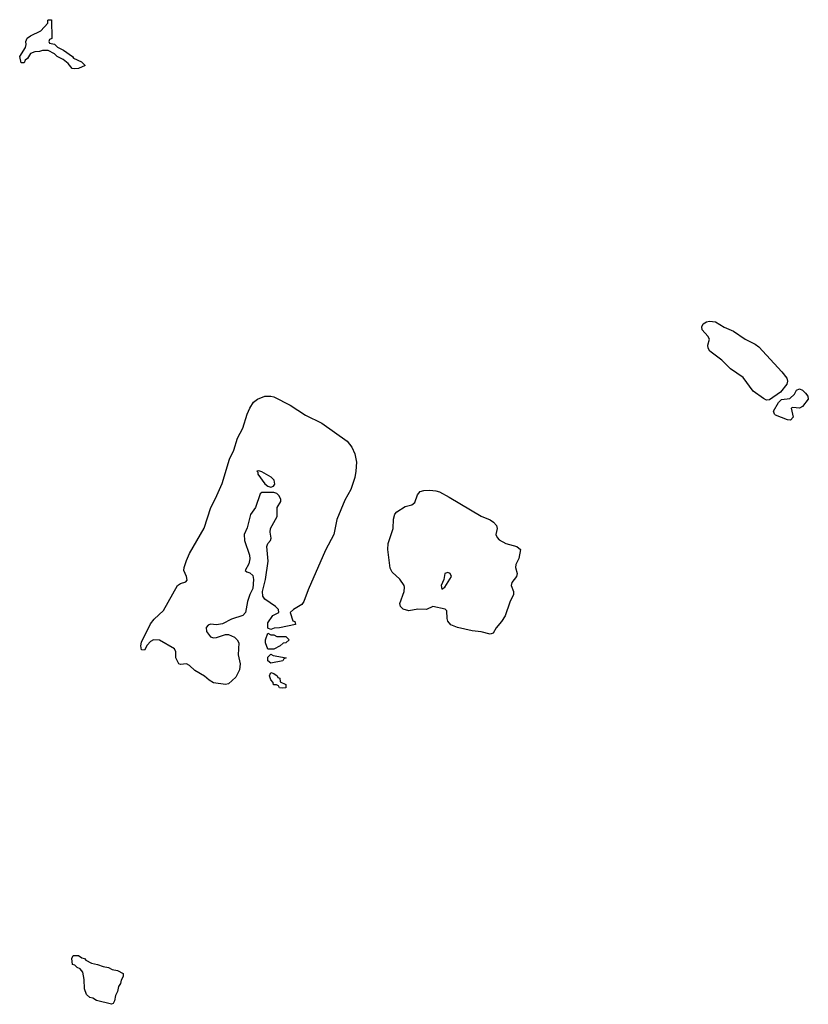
# Model space of a CAD drawing. Header units: inches. Extents: x 2808529 to 2951249, y 860290 to 1033701.
# Tile 46 of 153: x 2834719 to 2839969, y 1013985 to 1020534. Entities that reach past the tile are written whole.
import ezdxf

# ---------------------------------------------------------------- set-up
doc = ezdxf.new("R2010")
doc.units = ezdxf.units.IN
doc.header["$MEASUREMENT"] = 0
doc.layers.add('C8031', color=7, linetype='Continuous')
doc.layers.add('C8032', color=7, linetype='Continuous')

msp = doc.modelspace()

# ---------------------------------------------------------------- linework, layer by layer
at = {"layer": 'C8031', "color": 6}
for points in [[(2839690, 1018004.3), (2839670, 1018014.1), (2839602.1, 1018062.1), (2839534.1, 1018154.1), (2839450, 1018210.9), (2839393.5, 1018270), (2839313.7, 1018330), (2839301.4, 1018350), (2839299.5, 1018370), (2839309.9, 1018410), (2839300.2, 1018430), (2839262.5, 1018470), (2839259.3, 1018490), (2839268.7, 1018511.3), (2839290, 1018525.1), (2839310, 1018529.7), (2839350, 1018524.6), (2839408.4, 1018488.4), (2839470, 1018462), (2839548.3, 1018408.3), (2839616, 1018376), (2839638.6, 1018358.6), (2839792, 1018192), (2839825, 1018150), (2839830.7, 1018130), (2839824.8, 1018110), (2839782.9, 1018057.1), (2839710, 1018006.4)], [(2836390, 1016478), (2836370, 1016486), (2836370, 1016522), (2836405.2, 1016570), (2836444, 1016590), (2836440.9, 1016610), (2836423, 1016630), (2836350, 1016678.5), (2836338.6, 1016698.6), (2836335.2, 1016730), (2836354.6, 1016810), (2836373.4, 1016933.4), (2836363.4, 1017030), (2836370, 1017050.4), (2836389.7, 1017070.3), (2836393.8, 1017086.2), (2836385.6, 1017125.6), (2836389, 1017150), (2836432.8, 1017230), (2836434, 1017290), (2836457.2, 1017330), (2836456.5, 1017343.5), (2836446.6, 1017366.6), (2836430, 1017382), (2836410, 1017389), (2836330.6, 1017389.4), (2836319.8, 1017380.2), (2836289.2, 1017290), (2836256.2, 1017243.8), (2836233.3, 1017153.3), (2836213.5, 1017110), (2836214.6, 1017070), (2836248, 1016972), (2836251.1, 1016948.9), (2836245.3, 1016914.7), (2836220.7, 1016870), (2836230, 1016860.7), (2836250, 1016854.4), (2836270, 1016836.4), (2836274.8, 1016810), (2836270.2, 1016749.8), (2836250.2, 1016710), (2836235.8, 1016664.3), (2836222, 1016590), (2836203.8, 1016570), (2836130, 1016546.4), (2836070, 1016515.3), (2836030, 1016509.2), (2835990, 1016514), (2835972.9, 1016507.1), (2835959.7, 1016490), (2835963.4, 1016463.4), (2835990, 1016429.4), (2836010, 1016422.9), (2836030, 1016424.4), (2836090, 1016444.9), (2836110, 1016444.9), (2836150, 1016426.8), (2836167.8, 1016410), (2836178.3, 1016390), (2836172.9, 1016310), (2836187.3, 1016250), (2836181.9, 1016210), (2836158.8, 1016161.2), (2836110, 1016115.8), (2836090, 1016110.9), (2836010, 1016124), (2835980.4, 1016140.4), (2835950, 1016166.6), (2835884.3, 1016204.3), (2835850, 1016238.3), (2835830, 1016249.7), (2835790, 1016245.6), (2835779, 1016250), (2835758, 1016290), (2835759.3, 1016330), (2835749.3, 1016350), (2835650, 1016406), (2835610, 1016409.7), (2835590, 1016398.7), (2835567, 1016373), (2835550, 1016340.7), (2835530, 1016342), (2835525.7, 1016370), (2835530, 1016392.7), (2835590, 1016516.5), (2835613.9, 1016546.1), (2835675.9, 1016604.1), (2835769.7, 1016770), (2835790, 1016782.8), (2835824.9, 1016795.1), (2835834.5, 1016805.5), (2835829.8, 1016830), (2835810.9, 1016870), (2835813.5, 1016890), (2835830, 1016936.3), (2835850, 1016982.4), (2835947.7, 1017152.3), (2835991, 1017290), (2836023.1, 1017350), (2836067.7, 1017450), (2836116.5, 1017610), (2836143.5, 1017670), (2836169.2, 1017750.7), (2836203.7, 1017816.3), (2836233.5, 1017910), (2836250.8, 1017950), (2836275.6, 1017990), (2836302, 1018010), (2836350, 1018029.3), (2836390, 1018030.9), (2836410, 1018025.6), (2836519.5, 1017970), (2836622.7, 1017902.7), (2836730.1, 1017850.1), (2836899.5, 1017730), (2836930, 1017690.4), (2836950, 1017646.8), (2836961.2, 1017590), (2836957.5, 1017530), (2836950.1, 1017489.9), (2836924.2, 1017410), (2836882.7, 1017337.3), (2836830.2, 1017210), (2836809.2, 1017110), (2836754.4, 1017005.6), (2836638.6, 1016741.4), (2836610, 1016663.7), (2836596.3, 1016643.7), (2836541.3, 1016610), (2836519.1, 1016590), (2836536.3, 1016536.3), (2836551.3, 1016530), (2836554, 1016510), (2836448.4, 1016488.4), (2836412.7, 1016487.3)], [(2839910, 1017949.6), (2839865.4, 1017954.6), (2839854, 1017950), (2839867.7, 1017890), (2839850, 1017869.8), (2839830, 1017871.8), (2839750, 1017904.5), (2839743.7, 1017910), (2839738, 1017930), (2839770, 1017988), (2839790, 1018007.7), (2839846.3, 1018013.7), (2839877, 1018043), (2839890, 1018070.4), (2839910, 1018078.7), (2839930, 1018068.7), (2839950.2, 1018050), (2839966, 1018030), (2839968.8, 1018010), (2839930, 1017961.3)], [(2836310, 1017533.3), (2836298, 1017530), (2836303.5, 1017523.5), (2836304.4, 1017510), (2836350, 1017447.7), (2836370, 1017430.4), (2836390, 1017424.7), (2836409.5, 1017430.5), (2836416.6, 1017443.4), (2836414, 1017470), (2836392.1, 1017492.1), (2836330, 1017527.6)], [(2837850, 1016445.7), (2837790, 1016461.2), (2837730, 1016469.1), (2837632.7, 1016490), (2837590, 1016509.8), (2837570, 1016533.2), (2837564.8, 1016550), (2837563, 1016603), (2837552, 1016612), (2837470, 1016629.9), (2837428.1, 1016611.9), (2837370, 1016612), (2837310, 1016601.4), (2837272.1, 1016612.1), (2837253.7, 1016630), (2837250.3, 1016650), (2837278.2, 1016730), (2837280.1, 1016760.1), (2837278.2, 1016770), (2837250, 1016812.4), (2837198.4, 1016858.4), (2837185, 1016885), (2837169.9, 1017009.9), (2837172.2, 1017050), (2837204.4, 1017150), (2837207.3, 1017212.7), (2837216, 1017244), (2837230, 1017259.5), (2837285, 1017295), (2837330, 1017307.2), (2837350, 1017323.1), (2837367.4, 1017372.6), (2837384.7, 1017395.3), (2837410, 1017402.1), (2837450, 1017404.4), (2837490, 1017400.9), (2837512.9, 1017392.9), (2837578.5, 1017358.5), (2837790, 1017232.4), (2837850, 1017207.8), (2837872.8, 1017192.8), (2837893.3, 1017170), (2837897.9, 1017150), (2837889.5, 1017109.5), (2837896.9, 1017090), (2837910, 1017075.1), (2837954.4, 1017050), (2838028.7, 1017030), (2838052.1, 1017010), (2838041.3, 1016950), (2838021.8, 1016910), (2838019, 1016890), (2838030.3, 1016850), (2838025.2, 1016830), (2837994.3, 1016790), (2837990.3, 1016770), (2838007.2, 1016730), (2838005.2, 1016710), (2837981.2, 1016658.8), (2837950, 1016569.7), (2837926, 1016530), (2837890.1, 1016489.9), (2837870, 1016453.3)], [(2837570, 1016855.9), (2837550, 1016849.7), (2837542.5, 1016810), (2837525.6, 1016770), (2837530, 1016746.4), (2837550, 1016758.6), (2837592.9, 1016830), (2837584.6, 1016850)], [(2836390, 1016442), (2836410, 1016442), (2836430, 1016432), (2836490, 1016431.3), (2836514, 1016410), (2836490, 1016388), (2836472.7, 1016387.3), (2836454, 1016370), (2836410, 1016348), (2836370, 1016346), (2836355.6, 1016390), (2836356.2, 1016410), (2836370, 1016454)], [(2836390, 1016254), (2836370, 1016269.3), (2836370, 1016294), (2836390, 1016314), (2836405.4, 1016305.4), (2836494, 1016290), (2836478, 1016282), (2836470, 1016269)], [(2836470, 1016086.6), (2836448.7, 1016090), (2836442, 1016102), (2836429.3, 1016109.3), (2836409.4, 1016110), (2836406, 1016126), (2836390, 1016142), (2836382, 1016170), (2836390, 1016190.8), (2836410, 1016184.7), (2836434, 1016170), (2836438, 1016158), (2836450, 1016154), (2836454, 1016130), (2836490, 1016111.3), (2836490, 1016089.6)], [(2835330, 1013984.7), (2835229.4, 1014010), (2835206.1, 1014026.1), (2835186.6, 1014030), (2835164.2, 1014050), (2835150, 1014088), (2835148, 1014150), (2835138.9, 1014198.9), (2835121.5, 1014221.5), (2835101.2, 1014230), (2835085.4, 1014245.4), (2835069.8, 1014250), (2835065.3, 1014290), (2835074, 1014310), (2835110.6, 1014310), (2835133.6, 1014293.6), (2835150.4, 1014290), (2835158.8, 1014278.8), (2835197.3, 1014257.3), (2835238, 1014250), (2835275.1, 1014235.1), (2835310.7, 1014230), (2835335.6, 1014215.6), (2835370.7, 1014210), (2835406.8, 1014190), (2835406.8, 1014170), (2835394, 1014146), (2835390, 1014124), (2835377, 1014103), (2835370, 1014069.2), (2835356, 1014044), (2835350, 1014008.7), (2835340.7, 1013990)]]:
    msp.add_lwpolyline(points, close=True, dxfattribs=at)
at = {"layer": 'C8032', "color": 6}
msp.add_lwpolyline([(2835086.6, 1020206.6), (2835068, 1020210), (2835042, 1020242), (2835009.3, 1020269.3), (2834969.1, 1020289.1), (2834950, 1020308), (2834908.4, 1020328.4), (2834871.6, 1020328.4), (2834850, 1020322), (2834819.6, 1020320.4), (2834791.1, 1020308.9), (2834770, 1020275.3), (2834755.3, 1020264.7), (2834748, 1020248), (2834730, 1020246), (2834719, 1020290), (2834758, 1020350), (2834762, 1020370), (2834759, 1020390), (2834769.2, 1020410.8), (2834790, 1020426), (2834860.4, 1020459.6), (2834906, 1020510), (2834906, 1020530), (2834910, 1020534), (2834930, 1020534), (2834932, 1020410), (2834918, 1020402), (2834914, 1020390), (2834918, 1020378), (2834950, 1020372), (2834970.7, 1020350.7), (2835010, 1020330.7), (2835071.3, 1020290), (2835078, 1020278), (2835130, 1020254), (2835154, 1020230), (2835110, 1020209.5)], close=True, dxfattribs=at)

doc.saveas('drawing.dxf')
